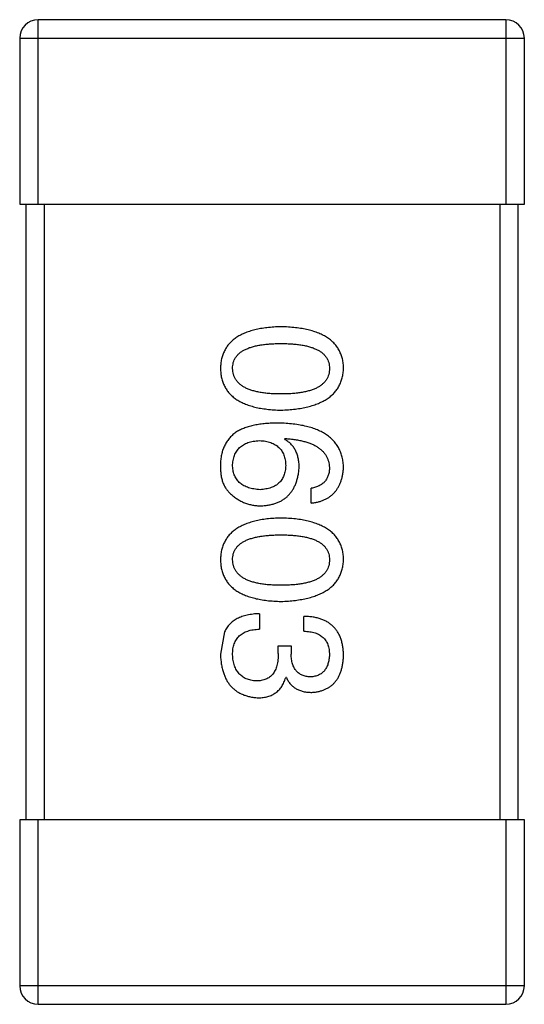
# Model space of a CAD drawing. Header units: inches. Extents: x -39 to 106, y -45 to 75.
# Tile 180 of 222: x 40.446 to 41.266, y 17.868 to 19.468. Entities that reach past the tile are written whole.
import ezdxf

# ---------------------------------------------------------------- set-up
doc = ezdxf.new("R2010")
doc.units = ezdxf.units.IN
doc.header["$LTSCALE"] = 1.21
doc.header["$MEASUREMENT"] = 0
doc.layers.get('0').update_dxf_attribs({"linetype": 'CONTINUOUS'})

msp = doc.modelspace()

# ---------------------------------------------------------------- linework, layer by layer
at = {"color": 7, "linetype": 'Continuous'}
for p, q in [((41.2357, 19.4684), (40.4757, 19.4684)), ((40.4757, 19.1684), (40.4757, 19.4684)), ((41.2357, 19.4684), (41.2357, 19.1684)), ((40.4457, 19.4384), (41.2657, 19.4384)), ((40.4457, 19.4384), (40.4457, 19.1684)), ((41.2657, 19.1684), (41.2657, 19.4384)), ((40.4457, 19.1684), (41.2657, 19.1684)), ((40.4557, 19.1684), (40.4557, 18.1684)), ((40.4857, 18.1684), (40.4857, 19.1684)), ((41.2257, 19.1684), (41.2257, 18.1684)), ((41.2557, 18.1684), (41.2557, 19.1684)), ((40.8757, 18.7867), (40.8768, 18.7878)), ((40.9195, 18.6829), (40.9195, 18.7069)), ((40.8353, 18.5032), (40.8353, 18.478)), ((40.9074, 18.4747), (40.9074, 18.4988)), ((40.7785, 18.4737), (40.7719, 18.4376)), ((40.8659, 18.4507), (40.8867, 18.4507)), ((40.8659, 18.4387), (40.8659, 18.4507)), ((40.8867, 18.4507), (40.8867, 18.4376)), ((40.879, 18.3993), (40.8779, 18.3993)), ((41.2657, 18.1684), (40.4457, 18.1684)), ((40.4457, 18.1684), (40.4457, 17.8984)), ((40.4757, 17.8684), (40.4757, 18.1684)), ((41.2357, 18.1684), (41.2357, 17.8684)), ((41.2657, 17.8984), (41.2657, 18.1684)), ((41.2657, 17.8984), (40.4457, 17.8984)), ((40.4757, 17.8684), (41.2357, 17.8684))]:
    msp.add_line(p, q, dxfattribs=at)
for centre, start, end in [((40.4757, 19.4384), 90, 180), ((41.2357, 19.4384), 0, 90), ((40.4757, 17.8984), 180, 270), ((41.2357, 17.8984), 270, 0)]:
    msp.add_arc(centre, 0.03, start, end, dxfattribs=at)
for points, knots in [([(40.8703, 18.9695), (40.8663, 18.9693), (40.8587, 18.9691), (40.8477, 18.968), (40.8374, 18.9666), (40.8278, 18.9645), (40.819, 18.9621), (40.811, 18.9591), (40.8036, 18.9556), (40.7971, 18.9516), (40.7912, 18.9471), (40.7862, 18.9421), (40.7819, 18.9366), (40.7783, 18.9306), (40.7756, 18.924), (40.7735, 18.917), (40.7723, 18.9095), (40.772, 18.9044), (40.7719, 18.9017)], [0, 0, 0, 0, 0.087693, 0.170223, 0.247496, 0.319826, 0.387768, 0.451403, 0.511459, 0.568358, 0.622671, 0.675251, 0.726739, 0.778422, 0.830759, 0.884394, 0.940865, 1, 1, 1, 1]), ([(40.9719, 18.9017), (40.9718, 18.9044), (40.9716, 18.9095), (40.9703, 18.917), (40.9681, 18.924), (40.9653, 18.9306), (40.9616, 18.9366), (40.9572, 18.9421), (40.952, 18.9471), (40.9459, 18.9516), (40.9391, 18.9556), (40.9316, 18.9591), (40.9232, 18.9621), (40.9141, 18.9645), (40.9043, 18.9666), (40.8936, 18.968), (40.8822, 18.9691), (40.8743, 18.9693), (40.8703, 18.9695)], [0, 0, 0, 0, 0.057911, 0.113262, 0.165956, 0.217443, 0.268511, 0.319665, 0.372, 0.426129, 0.483365, 0.543779, 0.607756, 0.676562, 0.749704, 0.827713, 0.911177, 1, 1, 1, 1]), ([(40.7916, 18.9017), (40.7916, 18.9033), (40.7918, 18.9065), (40.7927, 18.9112), (40.7942, 18.9155), (40.7965, 18.9195), (40.7992, 18.9231), (40.8026, 18.9265), (40.8067, 18.9295), (40.8113, 18.9322), (40.8166, 18.9345), (40.8224, 18.9366), (40.8289, 18.9383), (40.836, 18.9397), (40.8437, 18.9408), (40.852, 18.9416), (40.8609, 18.9421), (40.8671, 18.9421), (40.8703, 18.9421)], [0, 0, 0, 0, 0.049766, 0.097012, 0.143225, 0.188786, 0.235079, 0.282962, 0.333687, 0.387747, 0.445963, 0.508657, 0.576545, 0.649868, 0.72822, 0.812712, 0.903543, 1, 1, 1, 1]), ([(40.8703, 18.9421), (40.8734, 18.9421), (40.8796, 18.9421), (40.8885, 18.9416), (40.8968, 18.9408), (40.9045, 18.9398), (40.9116, 18.9383), (40.9181, 18.9366), (40.924, 18.9345), (40.9292, 18.9322), (40.9339, 18.9295), (40.9379, 18.9265), (40.9413, 18.9231), (40.9441, 18.9195), (40.9463, 18.9155), (40.9479, 18.9112), (40.9488, 18.9065), (40.9489, 18.9033), (40.949, 18.9017)], [0, 0, 0, 0, 0.096452, 0.187278, 0.271765, 0.350519, 0.423437, 0.491321, 0.554011, 0.612224, 0.666281, 0.717003, 0.764884, 0.811423, 0.856783, 0.902993, 0.950236, 1, 1, 1, 1]), ([(40.7719, 18.9017), (40.772, 18.8991), (40.7723, 18.8939), (40.7735, 18.8864), (40.7756, 18.8794), (40.7783, 18.8728), (40.7819, 18.8668), (40.7862, 18.8613), (40.7912, 18.8563), (40.7971, 18.8518), (40.8036, 18.8478), (40.811, 18.8443), (40.819, 18.8413), (40.8278, 18.8389), (40.8374, 18.8368), (40.8477, 18.8354), (40.8587, 18.8343), (40.8663, 18.8341), (40.8703, 18.8339)], [0, 0, 0, 0, 0.059134, 0.115603, 0.169236, 0.221572, 0.273254, 0.32474, 0.377319, 0.431815, 0.488555, 0.548609, 0.612242, 0.680182, 0.75251, 0.829782, 0.91231, 1, 1, 1, 1]), ([(40.8703, 18.8602), (40.8671, 18.8602), (40.8611, 18.8603), (40.8523, 18.8607), (40.844, 18.8615), (40.8364, 18.8627), (40.8294, 18.8641), (40.823, 18.8659), (40.8171, 18.868), (40.8119, 18.8704), (40.8072, 18.8732), (40.8032, 18.8763), (40.7997, 18.8797), (40.7968, 18.8835), (40.7946, 18.8876), (40.7929, 18.892), (40.7919, 18.8967), (40.7917, 18.9), (40.7916, 18.9017)], [0, 0, 0, 0, 0.094834, 0.184067, 0.267029, 0.344713, 0.417334, 0.484367, 0.546941, 0.604717, 0.65953, 0.710539, 0.759381, 0.806382, 0.853027, 0.900623, 0.949121, 1, 1, 1, 1]), ([(40.8703, 18.8339), (40.8743, 18.8341), (40.8821, 18.8345), (40.8934, 18.8356), (40.9039, 18.8372), (40.9137, 18.8393), (40.9228, 18.8418), (40.9311, 18.8448), (40.9386, 18.8483), (40.9454, 18.8523), (40.9514, 18.8568), (40.9567, 18.8618), (40.9612, 18.8673), (40.9649, 18.8732), (40.9678, 18.8797), (40.97, 18.8866), (40.9714, 18.894), (40.9718, 18.8991), (40.9719, 18.9017)], [0, 0, 0, 0, 0.088475, 0.171606, 0.249595, 0.322626, 0.391327, 0.455765, 0.516374, 0.573675, 0.628522, 0.681161, 0.732559, 0.783563, 0.83504, 0.887639, 0.942585, 1, 1, 1, 1]), ([(40.949, 18.9017), (40.9489, 18.9), (40.9488, 18.8968), (40.9479, 18.892), (40.9463, 18.8876), (40.9442, 18.8834), (40.9413, 18.8797), (40.9379, 18.8763), (40.9339, 18.8732), (40.9292, 18.8704), (40.924, 18.868), (40.9181, 18.8659), (40.9116, 18.8641), (40.9045, 18.8627), (40.8968, 18.8615), (40.8885, 18.8607), (40.8796, 18.8603), (40.8734, 18.8602), (40.8703, 18.8602)], [0, 0, 0, 0, 0.050604, 0.098688, 0.145699, 0.191791, 0.238625, 0.286717, 0.337546, 0.391814, 0.449755, 0.512106, 0.579685, 0.652048, 0.730262, 0.814146, 0.904281, 1, 1, 1, 1]), ([(40.8659, 18.8129), (40.8624, 18.8129), (40.8555, 18.8128), (40.8455, 18.8121), (40.836, 18.8111), (40.8273, 18.8095), (40.8191, 18.8075), (40.8115, 18.8051), (40.8045, 18.8022), (40.8002, 18.7999), (40.7981, 18.7987)], [0, 0, 0, 0, 0.151498, 0.29521, 0.430242, 0.557137, 0.677306, 0.790845, 0.898111, 1, 1, 1, 1]), ([(40.9719, 18.7408), (40.9717, 18.7436), (40.9714, 18.7492), (40.9699, 18.7572), (40.9677, 18.7646), (40.9646, 18.7716), (40.9608, 18.778), (40.956, 18.7839), (40.9506, 18.7892), (40.9443, 18.794), (40.9372, 18.7982), (40.9294, 18.802), (40.9207, 18.8051), (40.9113, 18.8077), (40.9011, 18.8099), (40.89, 18.8114), (40.8782, 18.8126), (40.8701, 18.8128), (40.8659, 18.8129)], [0, 0, 0, 0, 0.058957, 0.115262, 0.16907, 0.221312, 0.273147, 0.324961, 0.377649, 0.432026, 0.488925, 0.549039, 0.612912, 0.680653, 0.753056, 0.830314, 0.912483, 1, 1, 1, 1]), ([(40.7981, 18.7987), (40.7961, 18.7972), (40.7922, 18.7943), (40.787, 18.7891), (40.7826, 18.7834), (40.7789, 18.7772), (40.7759, 18.7705), (40.7738, 18.7632), (40.7724, 18.7555), (40.7721, 18.7501), (40.7719, 18.7474)], [0, 0, 0, 0, 0.125033, 0.246266, 0.36603, 0.485265, 0.606781, 0.732144, 0.862551, 1, 1, 1, 1]), ([(40.7916, 18.743), (40.7916, 18.7446), (40.7918, 18.7477), (40.7925, 18.7522), (40.7934, 18.7564), (40.7947, 18.7603), (40.7962, 18.764), (40.7982, 18.7673), (40.8004, 18.7704), (40.8031, 18.7731), (40.8059, 18.7756), (40.8092, 18.7777), (40.8127, 18.7796), (40.8166, 18.7812), (40.8208, 18.7824), (40.8254, 18.7834), (40.8302, 18.7842), (40.8336, 18.7844), (40.8353, 18.7845)], [0, 0, 0, 0, 0.070403, 0.137196, 0.200053, 0.260887, 0.31876, 0.37535, 0.430743, 0.485927, 0.541678, 0.598832, 0.657726, 0.719441, 0.783504, 0.851852, 0.923533, 1, 1, 1, 1]), ([(40.8353, 18.7845), (40.837, 18.7844), (40.8402, 18.7842), (40.845, 18.7835), (40.8494, 18.7825), (40.8535, 18.7812), (40.8573, 18.7797), (40.8608, 18.7779), (40.8639, 18.7758), (40.8668, 18.7734), (40.8693, 18.7707), (40.8715, 18.7677), (40.8734, 18.7645), (40.8749, 18.7609), (40.8762, 18.7571), (40.8771, 18.753), (40.8777, 18.7486), (40.8779, 18.7456), (40.8779, 18.7441)], [0, 0, 0, 0, 0.076072, 0.148369, 0.216753, 0.281358, 0.342792, 0.401604, 0.458929, 0.514444, 0.569818, 0.625343, 0.681554, 0.739608, 0.800134, 0.863477, 0.929547, 1, 1, 1, 1]), ([(40.8998, 18.7408), (40.8997, 18.7434), (40.8996, 18.7485), (40.8985, 18.7559), (40.8965, 18.7626), (40.894, 18.7687), (40.8905, 18.7742), (40.8864, 18.7791), (40.8814, 18.7833), (40.8776, 18.7856), (40.8757, 18.7867)], [0, 0, 0, 0, 0.144617, 0.279572, 0.40596, 0.526097, 0.64389, 0.760003, 0.877724, 1, 1, 1, 1]), ([(40.8768, 18.7878), (40.8797, 18.7876), (40.8851, 18.7872), (40.8931, 18.7862), (40.9005, 18.7849), (40.9074, 18.7833), (40.9138, 18.7814), (40.9197, 18.7793), (40.925, 18.7768), (40.9298, 18.774), (40.9341, 18.7709), (40.9378, 18.7675), (40.9411, 18.7638), (40.9437, 18.7598), (40.9459, 18.7555), (40.9474, 18.7508), (40.9486, 18.7459), (40.9488, 18.7425), (40.949, 18.7408)], [0, 0, 0, 0, 0.089218, 0.173709, 0.252753, 0.326963, 0.397099, 0.462534, 0.524018, 0.582178, 0.637235, 0.689955, 0.741228, 0.791618, 0.841661, 0.892925, 0.945259, 1, 1, 1, 1]), ([(40.7719, 18.7474), (40.7719, 18.7446), (40.7718, 18.7391), (40.7724, 18.7313), (40.7735, 18.7242), (40.7753, 18.7177), (40.7776, 18.7118), (40.7806, 18.7066), (40.7841, 18.702), (40.7869, 18.6994), (40.7883, 18.6982)], [0, 0, 0, 0, 0.156782, 0.301945, 0.436395, 0.561474, 0.678489, 0.78853, 0.894967, 1, 1, 1, 1]), ([(40.8364, 18.7047), (40.8347, 18.7048), (40.8313, 18.7051), (40.8264, 18.7058), (40.8219, 18.7067), (40.8177, 18.7079), (40.8137, 18.7093), (40.8101, 18.7111), (40.8068, 18.713), (40.8039, 18.7153), (40.8012, 18.7179), (40.7988, 18.7207), (40.7968, 18.7237), (40.7951, 18.7271), (40.7937, 18.7307), (40.7927, 18.7345), (40.792, 18.7387), (40.7917, 18.7415), (40.7916, 18.743)], [0, 0, 0, 0, 0.078863, 0.153308, 0.223539, 0.289857, 0.35341, 0.413572, 0.471721, 0.528235, 0.584279, 0.638781, 0.69466, 0.751251, 0.809198, 0.869697, 0.933318, 1, 1, 1, 1]), ([(40.8779, 18.7441), (40.8779, 18.7426), (40.8777, 18.7397), (40.8771, 18.7354), (40.8762, 18.7314), (40.875, 18.7277), (40.8735, 18.7243), (40.8716, 18.7211), (40.8695, 18.7182), (40.867, 18.7156), (40.8643, 18.7133), (40.8612, 18.7112), (40.8578, 18.7095), (40.8541, 18.7079), (40.8501, 18.7067), (40.8458, 18.7058), (40.8412, 18.7051), (40.838, 18.7049), (40.8364, 18.7047)], [0, 0, 0, 0, 0.069884, 0.136529, 0.199638, 0.259844, 0.317774, 0.374356, 0.430026, 0.485148, 0.5409, 0.597889, 0.657472, 0.718614, 0.783613, 0.85129, 0.923712, 1, 1, 1, 1]), ([(40.8375, 18.6785), (40.8398, 18.6786), (40.8444, 18.6789), (40.851, 18.6799), (40.8572, 18.6813), (40.8631, 18.6831), (40.8685, 18.6854), (40.8734, 18.6882), (40.878, 18.6914), (40.8821, 18.6951), (40.8858, 18.6993), (40.8891, 18.7038), (40.8919, 18.7089), (40.8944, 18.7144), (40.8964, 18.7204), (40.8979, 18.7268), (40.8991, 18.7336), (40.8996, 18.7384), (40.8998, 18.7408)], [0, 0, 0, 0, 0.071527, 0.139094, 0.20346, 0.264939, 0.323904, 0.381383, 0.437591, 0.493343, 0.549401, 0.606085, 0.664838, 0.725424, 0.788712, 0.855452, 0.925772, 1, 1, 1, 1]), ([(40.949, 18.7408), (40.9489, 18.7385), (40.9488, 18.7342), (40.9473, 18.7281), (40.945, 18.7227), (40.9417, 18.718), (40.9375, 18.714), (40.9323, 18.7109), (40.9262, 18.7084), (40.9218, 18.7074), (40.9195, 18.7069)], [0, 0, 0, 0, 0.136586, 0.261496, 0.378089, 0.490612, 0.605522, 0.725767, 0.8561, 1, 1, 1, 1]), ([(40.9195, 18.6829), (40.9214, 18.6831), (40.9253, 18.6836), (40.931, 18.6849), (40.9363, 18.6865), (40.9412, 18.6885), (40.9457, 18.6908), (40.9499, 18.6935), (40.9538, 18.6966), (40.9572, 18.7), (40.9603, 18.7039), (40.9631, 18.708), (40.9655, 18.7126), (40.9675, 18.7176), (40.9692, 18.7229), (40.9705, 18.7285), (40.9714, 18.7345), (40.9717, 18.7387), (40.9719, 18.7408)], [0, 0, 0, 0, 0.06947, 0.136096, 0.199592, 0.260665, 0.319672, 0.377156, 0.433415, 0.489984, 0.546535, 0.604276, 0.663499, 0.725182, 0.788953, 0.855683, 0.926216, 1, 1, 1, 1]), ([(40.7883, 18.6982), (40.79, 18.6966), (40.7935, 18.6935), (40.7991, 18.6895), (40.8049, 18.6861), (40.8109, 18.6833), (40.8172, 18.6812), (40.8238, 18.6796), (40.8306, 18.6787), (40.8351, 18.6786), (40.8375, 18.6785)], [0, 0, 0, 0, 0.129393, 0.255335, 0.378531, 0.500878, 0.622934, 0.746191, 0.87096, 1, 1, 1, 1]), ([(40.8703, 18.6586), (40.8663, 18.6585), (40.8587, 18.6582), (40.8477, 18.6572), (40.8374, 18.6557), (40.8278, 18.6537), (40.819, 18.6512), (40.811, 18.6482), (40.8036, 18.6447), (40.7971, 18.6407), (40.7912, 18.6363), (40.7862, 18.6312), (40.7819, 18.6257), (40.7783, 18.6197), (40.7756, 18.6132), (40.7735, 18.6062), (40.7723, 18.5987), (40.772, 18.5935), (40.7719, 18.5908)], [0, 0, 0, 0, 0.087693, 0.170223, 0.247496, 0.319826, 0.387768, 0.451403, 0.511459, 0.568358, 0.622671, 0.675251, 0.726739, 0.778422, 0.830759, 0.884394, 0.940865, 1, 1, 1, 1]), ([(40.9719, 18.5908), (40.9718, 18.5935), (40.9716, 18.5987), (40.9703, 18.6062), (40.9681, 18.6132), (40.9653, 18.6197), (40.9616, 18.6257), (40.9572, 18.6312), (40.952, 18.6363), (40.9459, 18.6407), (40.9391, 18.6447), (40.9316, 18.6482), (40.9232, 18.6512), (40.9141, 18.6537), (40.9043, 18.6557), (40.8936, 18.6572), (40.8822, 18.6582), (40.8743, 18.6585), (40.8703, 18.6586)], [0, 0, 0, 0, 0.057911, 0.113262, 0.165956, 0.217443, 0.268511, 0.319665, 0.372, 0.426129, 0.483365, 0.543779, 0.607756, 0.676562, 0.749704, 0.827713, 0.911177, 1, 1, 1, 1]), ([(40.7916, 18.5908), (40.7916, 18.5925), (40.7918, 18.5957), (40.7927, 18.6003), (40.7942, 18.6046), (40.7965, 18.6086), (40.7992, 18.6123), (40.8026, 18.6156), (40.8067, 18.6186), (40.8113, 18.6213), (40.8166, 18.6237), (40.8224, 18.6257), (40.8289, 18.6274), (40.836, 18.6289), (40.8437, 18.6299), (40.852, 18.6307), (40.8609, 18.6312), (40.8671, 18.6312), (40.8703, 18.6313)], [0, 0, 0, 0, 0.049766, 0.097012, 0.143225, 0.188786, 0.235079, 0.282962, 0.333687, 0.387747, 0.445963, 0.508657, 0.576545, 0.649868, 0.72822, 0.812712, 0.903543, 1, 1, 1, 1]), ([(40.8703, 18.6313), (40.8734, 18.6312), (40.8796, 18.6312), (40.8885, 18.6307), (40.8968, 18.6299), (40.9045, 18.6289), (40.9116, 18.6274), (40.9181, 18.6257), (40.924, 18.6237), (40.9292, 18.6213), (40.9339, 18.6186), (40.9379, 18.6156), (40.9413, 18.6123), (40.9441, 18.6086), (40.9463, 18.6046), (40.9479, 18.6003), (40.9488, 18.5957), (40.9489, 18.5925), (40.949, 18.5908)], [0, 0, 0, 0, 0.096452, 0.187278, 0.271765, 0.350519, 0.423437, 0.491321, 0.554011, 0.612224, 0.666281, 0.717003, 0.764884, 0.811423, 0.856783, 0.902993, 0.950236, 1, 1, 1, 1]), ([(40.7719, 18.5908), (40.772, 18.5882), (40.7723, 18.583), (40.7735, 18.5755), (40.7756, 18.5685), (40.7783, 18.562), (40.7819, 18.5559), (40.7862, 18.5504), (40.7912, 18.5454), (40.7971, 18.5409), (40.8036, 18.5369), (40.811, 18.5335), (40.819, 18.5305), (40.8278, 18.528), (40.8374, 18.526), (40.8477, 18.5245), (40.8587, 18.5235), (40.8663, 18.5232), (40.8703, 18.5231)], [0, 0, 0, 0, 0.059134, 0.115603, 0.169236, 0.221572, 0.273254, 0.32474, 0.377319, 0.431815, 0.488555, 0.548609, 0.612242, 0.680182, 0.75251, 0.829782, 0.91231, 1, 1, 1, 1]), ([(40.8703, 18.5493), (40.8671, 18.5493), (40.8611, 18.5494), (40.8523, 18.5499), (40.844, 18.5507), (40.8364, 18.5518), (40.8294, 18.5532), (40.823, 18.555), (40.8171, 18.5571), (40.8119, 18.5595), (40.8072, 18.5623), (40.8032, 18.5654), (40.7997, 18.5688), (40.7968, 18.5726), (40.7946, 18.5767), (40.7929, 18.5811), (40.7919, 18.5859), (40.7917, 18.5892), (40.7916, 18.5908)], [0, 0, 0, 0, 0.094834, 0.184067, 0.267029, 0.344713, 0.417334, 0.484367, 0.546941, 0.604717, 0.65953, 0.710539, 0.759381, 0.806382, 0.853027, 0.900623, 0.949121, 1, 1, 1, 1]), ([(40.8703, 18.5231), (40.8743, 18.5233), (40.8821, 18.5236), (40.8934, 18.5247), (40.9039, 18.5263), (40.9137, 18.5284), (40.9228, 18.5309), (40.9311, 18.5339), (40.9386, 18.5375), (40.9454, 18.5415), (40.9514, 18.546), (40.9567, 18.5509), (40.9612, 18.5564), (40.9649, 18.5624), (40.9678, 18.5688), (40.97, 18.5757), (40.9714, 18.5831), (40.9718, 18.5882), (40.9719, 18.5908)], [0, 0, 0, 0, 0.088475, 0.171606, 0.249595, 0.322626, 0.391327, 0.455765, 0.516374, 0.573675, 0.628522, 0.681161, 0.732559, 0.783563, 0.83504, 0.887639, 0.942585, 1, 1, 1, 1]), ([(40.949, 18.5908), (40.9489, 18.5892), (40.9488, 18.5859), (40.9479, 18.5811), (40.9463, 18.5767), (40.9442, 18.5726), (40.9413, 18.5688), (40.9379, 18.5654), (40.9339, 18.5623), (40.9292, 18.5595), (40.924, 18.5571), (40.9181, 18.555), (40.9116, 18.5532), (40.9045, 18.5518), (40.8968, 18.5507), (40.8885, 18.5499), (40.8796, 18.5494), (40.8734, 18.5493), (40.8703, 18.5493)], [0, 0, 0, 0, 0.050604, 0.098688, 0.145699, 0.191791, 0.238625, 0.286717, 0.337546, 0.391814, 0.449755, 0.512106, 0.579685, 0.652048, 0.730262, 0.814146, 0.904281, 1, 1, 1, 1]), ([(40.8353, 18.5032), (40.8335, 18.5031), (40.83, 18.503), (40.8249, 18.5025), (40.82, 18.5018), (40.8154, 18.501), (40.811, 18.4998), (40.8068, 18.4986), (40.8029, 18.497), (40.7992, 18.4953), (40.7958, 18.4933), (40.7926, 18.4912), (40.7896, 18.4888), (40.7869, 18.4862), (40.7844, 18.4834), (40.7822, 18.4803), (40.7801, 18.4771), (40.779, 18.4748), (40.7785, 18.4737)], [0, 0, 0, 0, 0.078937, 0.154495, 0.226898, 0.296844, 0.363348, 0.427781, 0.48946, 0.549586, 0.607902, 0.664733, 0.720805, 0.776157, 0.831175, 0.886736, 0.943094, 1, 1, 1, 1]), ([(40.9719, 18.4354), (40.9718, 18.4379), (40.9717, 18.4428), (40.9707, 18.4499), (40.9695, 18.4565), (40.9676, 18.4627), (40.9653, 18.4683), (40.9624, 18.4735), (40.9591, 18.4783), (40.9553, 18.4825), (40.951, 18.4862), (40.9462, 18.4895), (40.9409, 18.4922), (40.9352, 18.4946), (40.9289, 18.4964), (40.9222, 18.4977), (40.915, 18.4985), (40.91, 18.4987), (40.9074, 18.4988)], [0, 0, 0, 0, 0.073232, 0.142595, 0.207997, 0.270074, 0.329156, 0.386529, 0.441846, 0.496976, 0.551877, 0.607941, 0.665637, 0.725446, 0.788542, 0.855101, 0.925196, 1, 1, 1, 1]), ([(40.7916, 18.4365), (40.7916, 18.4381), (40.7917, 18.4413), (40.7922, 18.4459), (40.793, 18.4502), (40.7943, 18.4542), (40.7958, 18.4579), (40.7976, 18.4613), (40.7999, 18.4644), (40.8025, 18.4672), (40.8054, 18.4696), (40.8087, 18.4718), (40.8123, 18.4736), (40.8162, 18.4751), (40.8205, 18.4763), (40.8251, 18.4772), (40.8301, 18.4778), (40.8335, 18.478), (40.8353, 18.478)], [0, 0, 0, 0, 0.071272, 0.13882, 0.201858, 0.262757, 0.320043, 0.376709, 0.431462, 0.486034, 0.541209, 0.597703, 0.65589, 0.717768, 0.782056, 0.850407, 0.92277, 1, 1, 1, 1]), ([(40.9074, 18.4747), (40.9091, 18.4747), (40.9124, 18.4745), (40.9171, 18.4739), (40.9215, 18.4732), (40.9256, 18.472), (40.9293, 18.4706), (40.9327, 18.4689), (40.9358, 18.467), (40.9386, 18.4647), (40.9411, 18.4622), (40.9432, 18.4593), (40.945, 18.4562), (40.9464, 18.4528), (40.9476, 18.4491), (40.9484, 18.4452), (40.9489, 18.4409), (40.9489, 18.438), (40.949, 18.4365)], [0, 0, 0, 0, 0.078134, 0.15164, 0.221358, 0.286689, 0.348614, 0.407697, 0.464247, 0.520153, 0.574432, 0.629291, 0.684538, 0.742032, 0.801329, 0.863637, 0.930123, 1, 1, 1, 1]), ([(40.7719, 18.4376), (40.772, 18.4348), (40.7723, 18.4295), (40.7732, 18.4218), (40.7746, 18.4145), (40.7765, 18.4078), (40.7787, 18.4016), (40.7814, 18.3959), (40.7846, 18.3906), (40.7882, 18.3859), (40.7923, 18.3817), (40.7968, 18.378), (40.8018, 18.3748), (40.8072, 18.3721), (40.813, 18.3699), (40.8193, 18.3683), (40.8261, 18.3671), (40.8307, 18.3667), (40.8331, 18.3665)], [0, 0, 0, 0, 0.078078, 0.151942, 0.221594, 0.28726, 0.350176, 0.409768, 0.467648, 0.523784, 0.578904, 0.634014, 0.689819, 0.746826, 0.805875, 0.867063, 0.931764, 1, 1, 1, 1]), ([(40.8298, 18.3939), (40.8284, 18.394), (40.8255, 18.3942), (40.8214, 18.3949), (40.8175, 18.3959), (40.8139, 18.3973), (40.8106, 18.3989), (40.8075, 18.4008), (40.8047, 18.4031), (40.8022, 18.4056), (40.7999, 18.4084), (40.7979, 18.4116), (40.7962, 18.415), (40.7947, 18.4187), (40.7935, 18.4227), (40.7926, 18.4271), (40.7919, 18.4317), (40.7917, 18.4349), (40.7916, 18.4365)], [0, 0, 0, 0, 0.068514, 0.133941, 0.195994, 0.255362, 0.312994, 0.369441, 0.424687, 0.480522, 0.537148, 0.594801, 0.654411, 0.716817, 0.781981, 0.850498, 0.923306, 1, 1, 1, 1]), ([(40.8659, 18.4387), (40.8659, 18.4369), (40.8659, 18.4334), (40.8654, 18.4283), (40.8647, 18.4235), (40.8637, 18.4192), (40.8625, 18.4151), (40.8609, 18.4114), (40.8591, 18.4081), (40.8569, 18.4051), (40.8546, 18.4024), (40.8518, 18.4001), (40.8489, 18.3982), (40.8456, 18.3966), (40.8421, 18.3954), (40.8382, 18.3945), (40.8341, 18.3939), (40.8313, 18.3939), (40.8298, 18.3939)], [0, 0, 0, 0, 0.082495, 0.159728, 0.232496, 0.300725, 0.365163, 0.425859, 0.483728, 0.538892, 0.592921, 0.646195, 0.699968, 0.754746, 0.811387, 0.870806, 0.933482, 1, 1, 1, 1]), ([(40.9184, 18.4004), (40.9171, 18.4005), (40.9147, 18.4006), (40.9112, 18.4012), (40.9079, 18.402), (40.9049, 18.4031), (40.9021, 18.4044), (40.8996, 18.4061), (40.8972, 18.408), (40.8951, 18.4102), (40.8932, 18.4127), (40.8916, 18.4155), (40.8902, 18.4185), (40.889, 18.4218), (40.8881, 18.4253), (40.8873, 18.4292), (40.8868, 18.4333), (40.8867, 18.4361), (40.8867, 18.4376)], [0, 0, 0, 0, 0.067741, 0.131599, 0.192143, 0.249977, 0.306453, 0.361639, 0.416449, 0.471489, 0.527582, 0.584873, 0.644974, 0.70814, 0.77492, 0.845909, 0.920585, 1, 1, 1, 1]), ([(40.949, 18.4365), (40.9489, 18.4351), (40.9488, 18.4324), (40.9483, 18.4286), (40.9476, 18.425), (40.9467, 18.4216), (40.9456, 18.4184), (40.9442, 18.4155), (40.9426, 18.4129), (40.9408, 18.4105), (40.9388, 18.4084), (40.9365, 18.4065), (40.9341, 18.4048), (40.9313, 18.4034), (40.9284, 18.4023), (40.9252, 18.4014), (40.9219, 18.4008), (40.9196, 18.4005), (40.9184, 18.4004)], [0, 0, 0, 0, 0.078051, 0.151197, 0.220412, 0.286742, 0.34933, 0.409464, 0.467368, 0.52298, 0.578639, 0.633998, 0.690142, 0.746855, 0.805868, 0.867776, 0.932345, 1, 1, 1, 1]), ([(40.9205, 18.3753), (40.9225, 18.3755), (40.9264, 18.3758), (40.932, 18.3769), (40.9373, 18.3783), (40.9422, 18.3802), (40.9467, 18.3825), (40.9509, 18.3852), (40.9547, 18.3883), (40.9581, 18.3919), (40.9611, 18.3959), (40.9638, 18.4003), (40.9661, 18.4052), (40.968, 18.4104), (40.9696, 18.4161), (40.9707, 18.4221), (40.9716, 18.4286), (40.9718, 18.4331), (40.9719, 18.4354)], [0, 0, 0, 0, 0.067521, 0.132139, 0.193339, 0.252064, 0.309083, 0.364848, 0.420021, 0.475612, 0.532002, 0.589602, 0.649896, 0.712634, 0.778603, 0.848416, 0.922155, 1, 1, 1, 1]), ([(40.8331, 18.3665), (40.8345, 18.3666), (40.8373, 18.3666), (40.8414, 18.367), (40.8453, 18.3676), (40.849, 18.3686), (40.8525, 18.3697), (40.8558, 18.3711), (40.8589, 18.3728), (40.8618, 18.3747), (40.8646, 18.3769), (40.8671, 18.3793), (40.8694, 18.382), (40.8715, 18.385), (40.8734, 18.3882), (40.8752, 18.3917), (40.8766, 18.3954), (40.8775, 18.398), (40.8779, 18.3993)], [0, 0, 0, 0, 0.071215, 0.138707, 0.20396, 0.266995, 0.327734, 0.387609, 0.445602, 0.503345, 0.561136, 0.618597, 0.677672, 0.738255, 0.799989, 0.863961, 0.930555, 1, 1, 1, 1]), ([(40.879, 18.3993), (40.88, 18.3974), (40.8818, 18.3937), (40.8855, 18.3887), (40.8899, 18.3846), (40.8948, 18.3811), (40.9004, 18.3785), (40.9066, 18.3766), (40.9134, 18.3755), (40.9181, 18.3754), (40.9205, 18.3753)], [0, 0, 0, 0, 0.125227, 0.244792, 0.361427, 0.478215, 0.59667, 0.722058, 0.856314, 1, 1, 1, 1])]:
    msp.add_open_spline(points, degree=3, knots=knots, dxfattribs=at)

doc.saveas('drawing.dxf')
